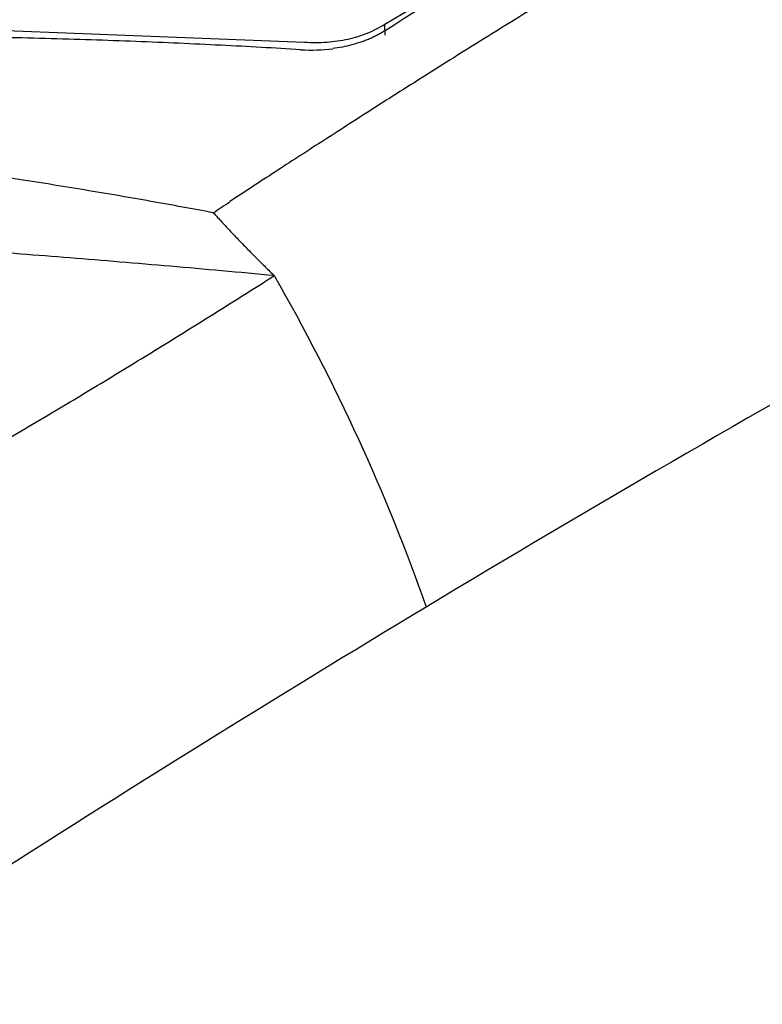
# Model space of a CAD drawing. Header units: millimetres. Extents: x -0.57 to 0.95, y -0.4 to 0.71.
# Tile 184 of 256: x 0.764 to 0.7953, y -0.146 to -0.1045. Entities that reach past the tile are written whole.
import ezdxf

# ---------------------------------------------------------------- set-up
doc = ezdxf.new("R2010")
doc.units = ezdxf.units.MM
doc.layers.add('FORMAT', color=7, linetype='Continuous')

msp = doc.modelspace()

# ---------------------------------------------------------------- linework, layer by layer
at = {"layer": 'FORMAT', "color": 7, "linetype": 'Continuous', "lineweight": 25}
for p, q in [((0.779441, -0.104689), (0.794131, -0.095863)), ((0.761261, -0.104868), (0.776046, -0.105445)), ((0.779454, -0.105153), (0.779441, -0.104689))]:
    msp.add_line(p, q, dxfattribs=at)
for points, knots in [([(0.772204, -0.112632), (0.771773, -0.112552), (0.770897, -0.112389), (0.769561, -0.112149), (0.768185, -0.111908), (0.766767, -0.111669), (0.765307, -0.11143), (0.763576, -0.111158), (0.761554, -0.110856), (0.759593, -0.110582), (0.757938, -0.110362), (0.756816, -0.11022), (0.755877, -0.110104), (0.75528, -0.11003), (0.754887, -0.109983), (0.75469, -0.109957), (0.754542, -0.109941), (0.754297, -0.1099), (0.753936, -0.109828), (0.753473, -0.109701), (0.752984, -0.109519), (0.75263, -0.109351), (0.752371, -0.1092), (0.75223, -0.109113), (0.752098, -0.109028), (0.751934, -0.108924), (0.751667, -0.108749), (0.751272, -0.108487), (0.750392, -0.1079), (0.749072, -0.10703), (0.746748, -0.105539), (0.743852, -0.103748), (0.740421, -0.10173), (0.736962, -0.099799), (0.734412, -0.098452), (0.732441, -0.097449), (0.731458, -0.09696), (0.730544, -0.096512), (0.730071, -0.096284), (0.729758, -0.096128), (0.729588, -0.096042), (0.729452, -0.095967), (0.729307, -0.095888), (0.729004, -0.095695), (0.728742, -0.095456), (0.728532, -0.095181), (0.728418, -0.09499), (0.728327, -0.094797), (0.728245, -0.094559), (0.728172, -0.094299), (0.728068, -0.093938), (0.727943, -0.093528), (0.727797, -0.093045), (0.727652, -0.092572), (0.727509, -0.092109), (0.727368, -0.091655), (0.727229, -0.091211), (0.727091, -0.090776), (0.726955, -0.09035), (0.726821, -0.089934), (0.726689, -0.089526), (0.726558, -0.089127), (0.72643, -0.088736), (0.726303, -0.088354), (0.726179, -0.087981), (0.726056, -0.087616), (0.725935, -0.087259), (0.725817, -0.08691), (0.7257, -0.086569), (0.725586, -0.086236), (0.725474, -0.08591), (0.7254, -0.085697), (0.725363, -0.085591)], [0, 0, 0, 0, 0.017997, 0.036557, 0.055681, 0.07537, 0.095626, 0.116451, 0.147356, 0.179696, 0.197897, 0.216104, 0.226239, 0.23685, 0.240899, 0.242527, 0.245071, 0.247026, 0.252842, 0.260457, 0.26742, 0.275639, 0.27805, 0.281351, 0.28345, 0.285543, 0.290629, 0.29878, 0.308389, 0.341674, 0.375389, 0.44299, 0.509271, 0.573865, 0.643151, 0.657009, 0.688175, 0.700165, 0.710151, 0.715594, 0.718604, 0.720198, 0.723967, 0.72765, 0.740554, 0.745464, 0.750376, 0.755637, 0.760454, 0.768583, 0.775009, 0.787413, 0.799646, 0.811709, 0.823602, 0.835324, 0.846877, 0.858261, 0.869476, 0.880522, 0.891399, 0.902109, 0.91265, 0.923024, 0.93323, 0.943269, 0.953141, 0.962845, 0.972384, 0.981755, 0.990961, 1, 1, 1, 1]), ([(0.793808, -0.099122), (0.793277, -0.099436), (0.792231, -0.100054), (0.790684, -0.100977), (0.789182, -0.101881), (0.787726, -0.102765), (0.786315, -0.103628), (0.784949, -0.104469), (0.783629, -0.105289), (0.782354, -0.106086), (0.781124, -0.10686), (0.77994, -0.107609), (0.7788, -0.108335), (0.777707, -0.109036), (0.776658, -0.109712), (0.775655, -0.110361), (0.774697, -0.110985), (0.773784, -0.111582), (0.773191, -0.111972), (0.772902, -0.112162)], [0, 0, 0, 0, 0.076095, 0.150032, 0.221809, 0.291428, 0.358887, 0.424188, 0.487329, 0.548312, 0.607135, 0.6638, 0.718305, 0.770652, 0.820839, 0.868868, 0.914738, 0.958448, 1, 1, 1, 1]), ([(0.776046, -0.105445), (0.776362, -0.105452), (0.77699, -0.105467), (0.777893, -0.105326), (0.778735, -0.105079), (0.779205, -0.10482), (0.779441, -0.104689)], [0, 0, 0, 0, 0.251472, 0.500069, 0.74861, 1, 1, 1, 1]), ([(0.779444, -0.104961), (0.779392, -0.104993), (0.779289, -0.105056), (0.779127, -0.105145), (0.778959, -0.105228), (0.778785, -0.105306), (0.778606, -0.105378), (0.778361, -0.105466), (0.778045, -0.105562), (0.777651, -0.105654), (0.777378, -0.105695), (0.777242, -0.105715)], [0, 0, 0, 0, 0.084018, 0.167716, 0.251249, 0.334777, 0.418456, 0.502443, 0.668783, 0.834218, 1, 1, 1, 1]), ([(0.775883, -0.105759), (0.775332, -0.105727), (0.774212, -0.10566), (0.772504, -0.105571), (0.77074, -0.105488), (0.768919, -0.105412), (0.767043, -0.105345), (0.76511, -0.105288), (0.763121, -0.105241), (0.761777, -0.10522), (0.761095, -0.10521)], [0, 0, 0, 0, 0.111873, 0.227492, 0.346856, 0.46997, 0.596836, 0.727459, 0.861845, 1, 1, 1, 1]), ([(0.774775, -0.115282), (0.77404, -0.115214), (0.772581, -0.11508), (0.770409, -0.114889), (0.768272, -0.114708), (0.766168, -0.114536), (0.764098, -0.114374), (0.761658, -0.11419), (0.758856, -0.113991), (0.756467, -0.113832), (0.754885, -0.113732), (0.754223, -0.113691), (0.753693, -0.113658), (0.753334, -0.113637), (0.753067, -0.11362), (0.752801, -0.113605), (0.752366, -0.113562), (0.751717, -0.113451), (0.751099, -0.113278), (0.750632, -0.113107), (0.750299, -0.112963), (0.749985, -0.112805), (0.749793, -0.112688), (0.749698, -0.11263)], [0, 0, 0, 0, 0.086734, 0.17211, 0.256131, 0.338794, 0.420101, 0.500052, 0.626319, 0.75009, 0.781415, 0.812604, 0.827982, 0.843863, 0.854811, 0.859492, 0.875108, 0.906215, 0.937529, 0.953317, 0.968924, 0.984452, 1, 1, 1, 1]), ([(0.772204, -0.112632), (0.772325, -0.112764), (0.772566, -0.113028), (0.772931, -0.113418), (0.773296, -0.113802), (0.773664, -0.114181), (0.774032, -0.114554), (0.774402, -0.114921), (0.774651, -0.115162), (0.774775, -0.115282)], [0, 0, 0, 0, 0.144631, 0.288576, 0.431891, 0.574633, 0.71686, 0.85863, 1, 1, 1, 1]), ([(0.756447, -0.126232), (0.75689, -0.125983), (0.757779, -0.125485), (0.759108, -0.124732), (0.760437, -0.123971), (0.761766, -0.123203), (0.763095, -0.122427), (0.764423, -0.121645), (0.76607, -0.120665), (0.768028, -0.119485), (0.770291, -0.118098), (0.772542, -0.116698), (0.77403, -0.115754), (0.774775, -0.115282)], [0, 0, 0, 0, 0.0705547, 0.1413984, 0.2125325, 0.2839584, 0.3556776, 0.4276915, 0.5000013, 0.6246301, 0.7495015, 0.8746226, 1, 1, 1, 1]), ([(0.817429, -0.136228), (0.809834, -0.1405), (0.794639, -0.149046), (0.771797, -0.163195), (0.748959, -0.178297), (0.726163, -0.194417), (0.703477, -0.211504), (0.680928, -0.229452), (0.666054, -0.242168), (0.658619, -0.248523)], [0, 0, 0, 0, 0.142674, 0.285454, 0.428472, 0.571526, 0.714544, 0.857325, 1, 1, 1, 1])]:
    msp.add_open_spline(points, degree=3, knots=knots, dxfattribs=at)
for points in [[(0.791704, -0.097495), (0.787616, -0.099897), (0.783528, -0.102387), (0.779444, -0.104961)], [(0.775883, -0.105759), (0.776346, -0.105789), (0.776803, -0.105775), (0.777242, -0.105719)], [(0.772204, -0.112632), (0.772436, -0.112476), (0.772669, -0.112321), (0.772901, -0.112165)], [(0.774775, -0.115282), (0.777354, -0.119787), (0.779514, -0.124501), (0.781174, -0.129253)], [(0.80182, -0.117269), (0.794962, -0.121104), (0.788081, -0.125096), (0.781174, -0.129253)], [(0.781174, -0.129253), (0.774848, -0.133061), (0.768501, -0.137006), (0.762129, -0.141096)], [(0.790339, -0.151004), (0.796315, -0.14741), (0.802292, -0.143921), (0.80827, -0.140537)]]:
    msp.add_open_spline(points, degree=3, dxfattribs=at)

doc.saveas('drawing.dxf')
